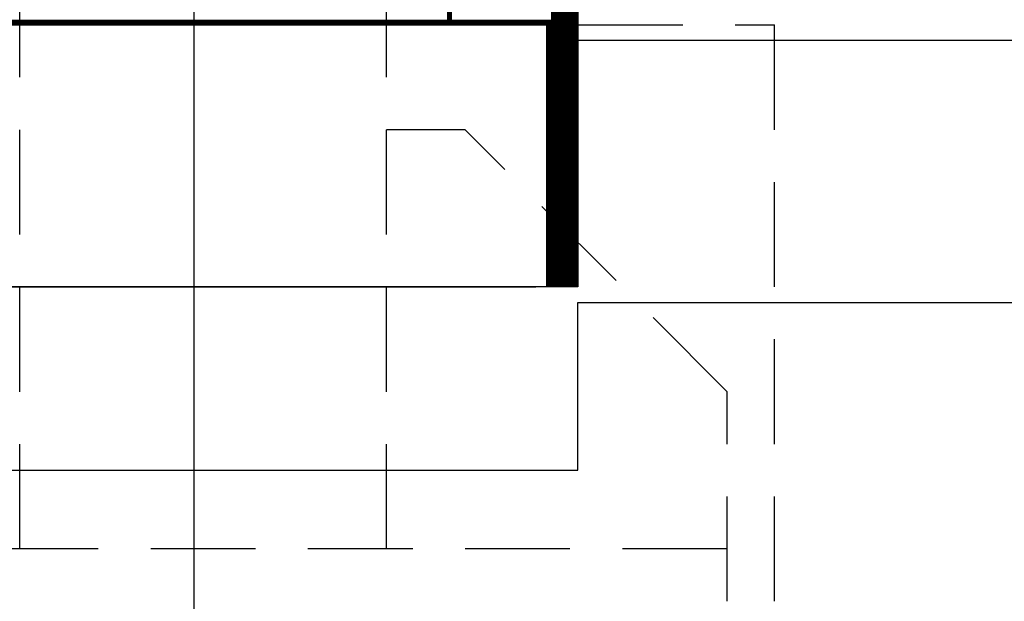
# Model space of a CAD drawing. Header units: millimetres. Extents: x -4835 to 23023, y -15404 to 3906.
# Tile 60 of 256: x 4822 to 4860, y -3761 to -3739. Entities that reach past the tile are written whole.
import ezdxf

# ---------------------------------------------------------------- set-up
doc = ezdxf.new("R2010")
doc.units = ezdxf.units.MM
doc.linetypes.add('JIS_02_1.0', pattern=[2, 1, -1])
doc.linetypes.add('JIS_02_2.0', pattern=[3, 2, -1])
for name, color, linetype in [('2D- Siatka Modularna', 7, 'Continuous'), ('detale', 7, 'Continuous'), ('struktura', 7, 'Continuous')]:
    doc.layers.add(name, color=color, linetype=linetype)
doc.layers.add('a___przekrojowa___0.5', color=7, linetype='Continuous', lineweight=25)
doc.layers.add('a___widokowa_0.25', color=130, linetype='Continuous', lineweight=25)

msp = doc.modelspace()

# ---------------------------------------------------------------- linework, layer by layer
at = {"layer": '2D- Siatka Modularna', "color": 2, "lineweight": 25}
msp.add_line((4829.0535, -3706.7608), (4829.0535, -3763.9851), dxfattribs=at)
at = {"layer": 'a___przekrojowa___0.5'}
for p, q in [((4843.7035, -3725.4985), (4843.7035, -3748.8717)), ((4783.5438, -3748.8717), (4842.1035, -3748.8717)), ((4843.7035, -3748.8717), (4783.5438, -3748.8717))]:
    msp.add_line(p, q, dxfattribs=at)
at = {"layer": 'a___widokowa_0.25'}
msp.add_line((4842.7035, -3720.4717), (4842.7035, -3748.8717), dxfattribs=at)
at = {"layer": 'a___widokowa_0.25', "linetype": 'JIS_02_2.0', "ltscale": 2}
for p, q in [((4822.4038, -3758.8717), (4822.4038, -3721.4717)), ((4836.4038, -3758.8717), (4836.4038, -3721.4717)), ((4843.7035, -3738.8717), (4851.2035, -3738.8717)), ((4851.2035, -3760.8717), (4851.2035, -3738.8717)), ((4839.4033, -3742.8733), (4836.4038, -3742.8733)), ((4849.4033, -3752.8733), (4839.4033, -3742.8733)), ((4849.4038, -3760.8717), (4849.4033, -3752.8733)), ((4849.4033, -3758.8717), (4809.4036, -3758.8741))]:
    msp.add_line(p, q, dxfattribs=at)
at = {"layer": 'a___widokowa_0.25', "linetype": 'JIS_02_1.0', "ltscale": 2, "const_width": 1}
msp.add_lwpolyline([(4843.2035, -3725.4465), (4843.2035, -3748.8717)], dxfattribs=at)
at = {"layer": 'a___widokowa_0.25', "linetype": 'JIS_02_1.0', "const_width": 0.2}
for points in [[(4838.8035, -3733.5717), (4838.8035, -3738.8717)], [(4842.6035, -3738.6717), (4842.6035, -3748.8717)], [(4783.5438, -3738.7717), (4842.7035, -3738.7717)]]:
    msp.add_lwpolyline(points, dxfattribs=at)
at = {"layer": 'a___widokowa_0.25'}
for points in [[(4959.0578, -3739.463), (4843.7035, -3739.463)], [(4783.5438, -3755.8717), (4843.7035, -3755.8717), (4843.7035, -3749.4717), (4959.0578, -3749.4717)]]:
    msp.add_lwpolyline(points, dxfattribs=at)
at = {"layer": 'detale'}
for points in [[(4842.5035, -3738.6717), (4842.5035, -3748.8717)], [(4842.7035, -3738.6717), (4842.7035, -3748.8717)]]:
    msp.add_lwpolyline(points, dxfattribs=at)
at = {"layer": 'struktura'}
msp.add_line((4783.5438, -3738.8717), (4842.7035, -3738.8717), dxfattribs=at)
msp.add_line((4783.5438, -3738.8717), (4842.7035, -3738.8717), dxfattribs=at)

doc.saveas('drawing.dxf')
